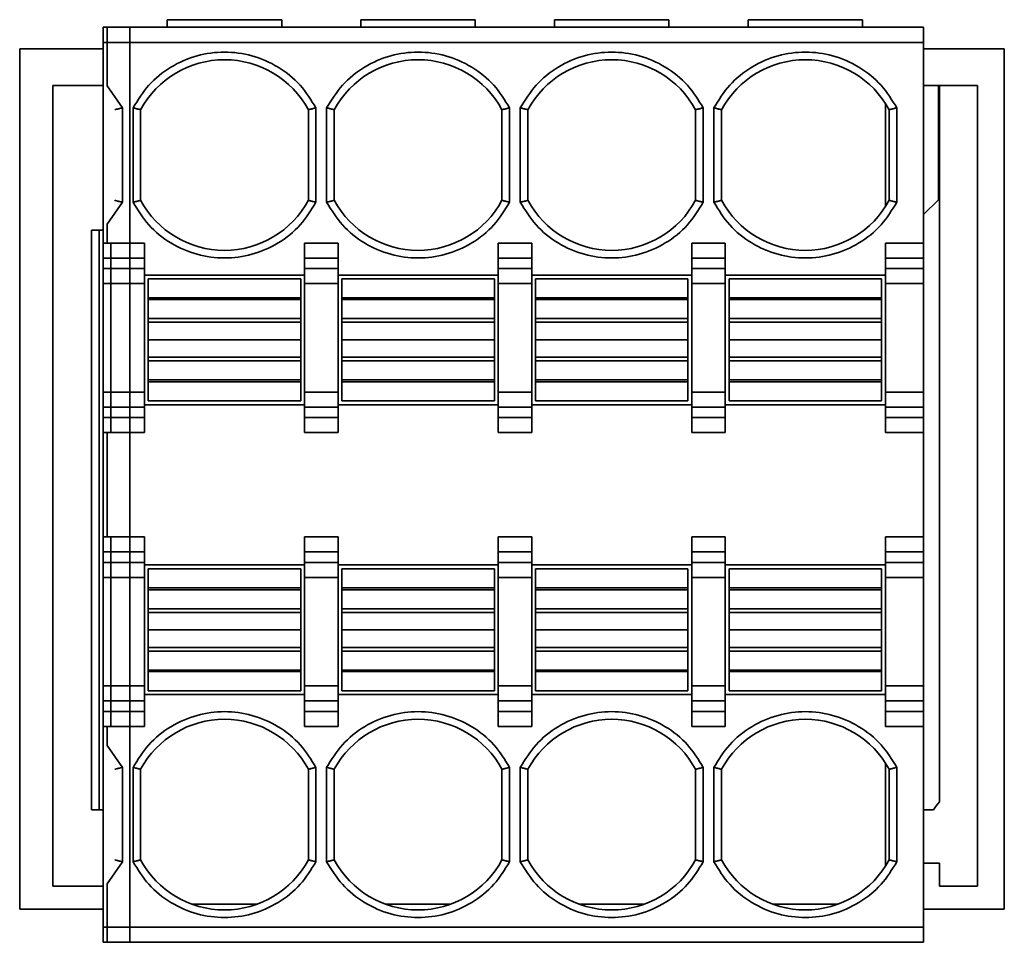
# Model space of a CAD drawing. Header units: millimetres. Extents: x 11 to 199, y 5 to 292.
# Tile 17 of 53: x 67 to 73, y 70 to 76. Entities that reach past the tile are written whole.
import ezdxf

# ---------------------------------------------------------------- set-up
doc = ezdxf.new("R2010")
doc.units = ezdxf.units.MM

msp = doc.modelspace()

# ---------------------------------------------------------------- linework, layer by layer
at = {"color": 7, "linetype": 'Continuous', "lineweight": 35}
for p, q in [((68.4634, 75.9982), (67.7134, 75.9982)), ((67.7134, 75.9482), (67.7134, 75.9982)), ((68.4634, 75.9482), (68.4634, 75.9982)), ((69.7334, 75.9982), (68.9834, 75.9982)), ((68.9834, 75.9482), (68.9834, 75.9982)), ((69.7334, 75.9482), (69.7334, 75.9982)), ((71.0034, 75.9982), (70.2534, 75.9982)), ((70.2534, 75.9482), (70.2534, 75.9982)), ((71.0034, 75.9482), (71.0034, 75.9982)), ((72.2734, 75.9982), (71.5234, 75.9982)), ((71.5234, 75.9482), (71.5234, 75.9982)), ((72.2734, 75.9482), (72.2734, 75.9982)), ((67.4684, 75.9482), (67.2934, 75.9482)), ((67.2934, 75.9482), (67.2934, 75.8482)), ((67.3184, 75.9482), (72.6734, 75.9482)), ((67.3184, 75.8482), (67.3184, 75.9482)), ((67.4684, 75.8482), (67.4684, 75.9482)), ((72.6734, 75.8482), (72.6734, 75.9482)), ((67.2934, 75.8482), (67.4684, 75.8482)), ((67.2934, 74.5321), (67.2934, 75.8482)), ((67.3184, 75.8482), (72.6734, 75.8482)), ((67.3184, 75.5641), (67.3184, 75.8482)), ((67.4684, 74.5321), (67.4684, 75.8482)), ((72.6734, 75.8482), (72.6734, 74.5321)), ((66.745, 70.1649), (66.7453, 75.807)), ((66.7453, 75.807), (67.2934, 75.807)), ((72.6734, 75.8068), (73.2034, 75.8068)), ((73.2034, 75.8068), (73.2031, 70.1646)), ((66.9634, 70.3171), (66.9634, 75.5671)), ((66.9634, 75.5671), (67.2934, 75.5671)), ((67.4184, 75.4199), (67.3184, 75.5641)), ((72.6734, 75.5671), (72.7709, 75.5671)), ((72.7709, 75.5671), (72.7784, 75.5671)), ((72.7709, 75.5671), (72.7709, 75.2071)), ((72.7784, 70.8684), (72.7784, 75.5671)), ((72.7784, 75.5671), (73.0284, 75.5671)), ((73.0284, 75.5671), (73.0284, 70.3171)), ((72.4234, 74.7716), (72.4234, 75.4498)), ((67.4184, 74.8014), (67.4184, 75.4199)), ((67.4884, 75.4199), (67.4884, 74.8014)), ((67.5384, 74.8138), (67.5384, 75.4075)), ((67.5384, 75.4075), (67.5384, 74.8138)), ((68.6384, 75.4075), (68.6384, 74.8138)), ((68.6384, 74.8138), (68.6384, 75.4075)), ((68.6884, 74.8014), (68.6884, 75.4199)), ((68.7584, 75.4199), (68.7584, 74.8014)), ((68.8084, 74.8138), (68.8084, 75.4075)), ((68.8084, 75.4075), (68.8084, 74.8138)), ((69.9084, 75.4075), (69.9084, 74.8138)), ((69.9084, 74.8138), (69.9084, 75.4075)), ((69.9584, 74.8014), (69.9584, 75.4199)), ((70.0284, 75.4199), (70.0284, 74.8014)), ((70.0784, 74.8138), (70.0784, 75.4075)), ((70.0784, 75.4075), (70.0784, 74.8138)), ((71.1784, 75.4075), (71.1784, 74.8138)), ((71.1784, 74.8138), (71.1784, 75.4075)), ((71.2284, 74.8014), (71.2284, 75.4199)), ((71.2984, 75.4199), (71.2984, 74.8014)), ((71.3484, 74.8138), (71.3484, 75.4075)), ((71.3484, 75.4075), (71.3484, 74.8138)), ((72.4484, 75.4075), (72.4484, 74.8138)), ((72.4984, 74.8014), (72.4984, 75.4199)), ((72.7709, 75.2071), (72.7784, 75.2071)), ((72.7709, 75.2071), (72.7709, 74.8171)), ((72.7709, 75.0196), (72.7784, 75.0271)), ((67.3184, 74.6572), (67.4184, 74.8014)), ((72.7709, 74.8171), (72.6734, 74.7197)), ((67.2159, 74.6171), (67.2934, 74.6171)), ((67.2159, 74.6171), (67.2159, 70.8171)), ((67.2659, 70.8171), (67.2659, 74.6171)), ((67.3184, 74.5321), (67.3184, 74.6572)), ((67.4684, 74.5321), (67.2934, 74.5321)), ((67.2934, 74.4336), (67.2934, 74.5321)), ((67.5634, 74.5321), (67.3434, 74.5321)), ((67.3434, 74.4336), (67.3434, 74.5321)), ((67.4684, 74.4336), (67.4684, 74.5321)), ((67.5634, 74.4336), (67.5634, 74.5321)), ((68.8334, 74.5321), (68.6134, 74.5321)), ((68.6134, 74.4336), (68.6134, 74.5321)), ((68.8334, 74.4336), (68.8334, 74.5321)), ((70.1034, 74.5321), (69.8834, 74.5321)), ((69.8834, 74.4336), (69.8834, 74.5321)), ((70.1034, 74.4336), (70.1034, 74.5321)), ((71.3734, 74.5321), (71.1534, 74.5321)), ((71.1534, 74.4336), (71.1534, 74.5321)), ((71.3734, 74.4336), (71.3734, 74.5321)), ((72.4234, 74.5321), (72.6734, 74.5321)), ((72.4234, 74.4336), (72.4234, 74.5321)), ((72.6734, 74.5321), (72.6734, 74.4336)), ((67.4684, 74.4336), (67.2934, 74.4336)), ((67.2934, 74.3658), (67.2934, 74.4336)), ((67.5634, 74.4336), (67.3434, 74.4336)), ((67.3434, 74.4336), (67.3434, 74.3658)), ((67.4684, 74.3658), (67.4684, 74.4336)), ((67.5634, 74.3658), (67.5634, 74.4336)), ((68.8334, 74.4336), (68.6134, 74.4336)), ((68.6134, 74.4336), (68.6134, 74.3658)), ((68.8334, 74.3658), (68.8334, 74.4336)), ((70.1034, 74.4336), (69.8834, 74.4336)), ((69.8834, 74.4336), (69.8834, 74.3658)), ((70.1034, 74.3658), (70.1034, 74.4336)), ((71.3734, 74.4336), (71.1534, 74.4336)), ((71.1534, 74.4336), (71.1534, 74.3658)), ((71.3734, 74.3658), (71.3734, 74.4336)), ((72.6734, 74.4336), (72.4234, 74.4336)), ((72.4234, 74.4336), (72.4234, 74.3658)), ((72.6734, 74.4336), (72.6734, 74.3658)), ((67.4684, 74.3658), (67.2934, 74.3658)), ((67.2934, 74.3658), (67.2934, 74.2673)), ((67.3434, 74.3658), (67.5634, 74.3658)), ((67.3434, 74.3658), (67.3434, 74.2673)), ((67.4684, 74.2673), (67.4684, 74.3658)), ((67.5634, 74.2673), (67.5634, 74.3658)), ((68.6134, 74.3658), (68.8334, 74.3658)), ((68.6134, 74.3658), (68.6134, 74.2673)), ((68.8334, 74.2673), (68.8334, 74.3658)), ((69.8834, 74.3658), (70.1034, 74.3658)), ((69.8834, 74.3658), (69.8834, 74.2673)), ((70.1034, 74.2673), (70.1034, 74.3658)), ((71.1534, 74.3658), (71.3734, 74.3658)), ((71.1534, 74.3658), (71.1534, 74.2673)), ((71.3734, 74.2673), (71.3734, 74.3658)), ((72.6734, 74.3658), (72.4234, 74.3658)), ((72.4234, 74.3658), (72.4234, 74.2673)), ((72.6734, 74.3658), (72.6734, 74.2673)), ((68.6134, 74.3232), (67.5634, 74.3232)), ((67.5884, 74.2982), (68.5884, 74.2982)), ((67.5884, 74.2982), (67.5884, 74.1732)), ((68.5884, 74.1732), (68.5884, 74.2982)), ((69.8834, 74.3232), (68.8334, 74.3232)), ((68.8584, 74.2982), (69.8584, 74.2982)), ((68.8584, 74.2982), (68.8584, 74.1732)), ((69.8584, 74.1732), (69.8584, 74.2982)), ((71.1534, 74.3232), (70.1034, 74.3232)), ((70.1284, 74.2982), (71.1284, 74.2982)), ((70.1284, 74.2982), (70.1284, 74.1732)), ((71.1284, 74.1732), (71.1284, 74.2982)), ((72.4234, 74.3232), (71.3734, 74.3232)), ((71.3984, 74.2982), (72.3984, 74.2982)), ((71.3984, 74.2982), (71.3984, 74.1732)), ((72.3984, 74.1732), (72.3984, 74.2982)), ((67.2934, 74.2673), (67.4684, 74.2673)), ((67.2934, 73.5551), (67.2934, 74.2673)), ((67.5634, 74.2673), (67.3434, 74.2673)), ((67.3434, 74.2673), (67.3434, 73.5551)), ((67.4684, 73.5551), (67.4684, 74.2673)), ((67.5634, 73.5551), (67.5634, 74.2673)), ((68.8334, 74.2673), (68.6134, 74.2673)), ((68.6134, 74.2673), (68.6134, 73.5551)), ((68.8334, 73.5551), (68.8334, 74.2673)), ((70.1034, 74.2673), (69.8834, 74.2673)), ((69.8834, 74.2673), (69.8834, 73.5551)), ((70.1034, 73.5551), (70.1034, 74.2673)), ((71.3734, 74.2673), (71.1534, 74.2673)), ((71.1534, 74.2673), (71.1534, 73.5551)), ((71.3734, 73.5551), (71.3734, 74.2673)), ((72.6734, 74.2673), (72.4234, 74.2673)), ((72.4234, 74.2673), (72.4234, 73.5551)), ((72.6734, 74.2673), (72.6734, 73.5551)), ((67.5884, 74.1732), (68.5884, 74.1732)), ((67.5884, 74.1627), (67.5884, 74.1732)), ((67.5884, 74.1627), (68.5884, 74.1625)), ((67.5884, 74.1627), (67.5884, 74.0382)), ((68.5884, 74.1625), (68.5884, 74.1732)), ((68.5884, 74.0382), (68.5884, 74.1625)), ((68.8584, 74.1732), (69.8584, 74.1732)), ((68.8584, 74.1627), (68.8584, 74.1732)), ((68.8584, 74.1627), (69.8584, 74.1625)), ((68.8584, 74.1627), (68.8584, 74.0382)), ((69.8584, 74.1625), (69.8584, 74.1732)), ((69.8584, 74.0382), (69.8584, 74.1625)), ((70.1284, 74.1732), (71.1284, 74.1732)), ((70.1284, 74.1627), (70.1284, 74.1732)), ((70.1284, 74.1627), (71.1284, 74.1625)), ((70.1284, 74.1627), (70.1284, 74.0382)), ((71.1284, 74.1625), (71.1284, 74.1732)), ((71.1284, 74.0382), (71.1284, 74.1625)), ((71.3984, 74.1732), (72.3984, 74.1732)), ((71.3984, 74.1627), (71.3984, 74.1732)), ((71.3984, 74.1627), (72.3984, 74.1625)), ((71.3984, 74.1627), (71.3984, 74.0382)), ((72.3984, 74.1625), (72.3984, 74.1732)), ((72.3984, 74.0382), (72.3984, 74.1625)), ((67.5884, 74.0382), (68.5884, 74.0382)), ((67.5884, 74.0382), (67.5884, 74.0144)), ((67.5884, 74.0144), (68.5884, 74.0144)), ((67.5884, 73.8994), (67.5884, 74.0144)), ((68.5884, 74.0144), (68.5884, 74.0382)), ((68.5884, 74.0144), (68.5884, 73.8994)), ((68.8584, 74.0382), (69.8584, 74.0382)), ((68.8584, 74.0382), (68.8584, 74.0144)), ((68.8584, 74.0144), (69.8584, 74.0144)), ((68.8584, 73.8994), (68.8584, 74.0144)), ((69.8584, 74.0144), (69.8584, 74.0382)), ((69.8584, 74.0144), (69.8584, 73.8994)), ((70.1284, 74.0382), (71.1284, 74.0382)), ((70.1284, 74.0382), (70.1284, 74.0144)), ((70.1284, 74.0144), (71.1284, 74.0144)), ((70.1284, 73.8994), (70.1284, 74.0144)), ((71.1284, 74.0144), (71.1284, 74.0382)), ((71.1284, 74.0144), (71.1284, 73.8994)), ((71.3984, 74.0382), (72.3984, 74.0382)), ((71.3984, 74.0382), (71.3984, 74.0144)), ((71.3984, 74.0144), (72.3984, 74.0144)), ((71.3984, 73.8994), (71.3984, 74.0144)), ((72.3984, 74.0144), (72.3984, 74.0382)), ((72.3984, 74.0144), (72.3984, 73.8994)), ((68.5884, 73.8994), (67.5884, 73.8994)), ((67.5884, 73.7844), (67.5884, 73.8994)), ((68.5884, 73.8994), (68.5884, 73.7844)), ((69.8584, 73.8994), (68.8584, 73.8994)), ((68.8584, 73.7844), (68.8584, 73.8994)), ((69.8584, 73.8994), (69.8584, 73.7844)), ((71.1284, 73.8994), (70.1284, 73.8994)), ((70.1284, 73.7844), (70.1284, 73.8994)), ((71.1284, 73.8994), (71.1284, 73.7844)), ((72.3984, 73.8994), (71.3984, 73.8994)), ((71.3984, 73.7844), (71.3984, 73.8994)), ((72.3984, 73.8994), (72.3984, 73.7844)), ((68.5884, 73.7844), (67.5884, 73.7844)), ((67.5884, 73.7844), (67.5884, 73.7607)), ((68.5884, 73.7606), (67.5884, 73.7607)), ((67.5884, 73.7607), (67.5884, 73.6364)), ((68.5884, 73.7606), (68.5884, 73.7844)), ((68.5884, 73.6361), (68.5884, 73.7606)), ((69.8584, 73.7844), (68.8584, 73.7844)), ((68.8584, 73.7844), (68.8584, 73.7607)), ((69.8584, 73.7606), (68.8584, 73.7607)), ((68.8584, 73.7607), (68.8584, 73.6364)), ((69.8584, 73.7606), (69.8584, 73.7844)), ((69.8584, 73.6361), (69.8584, 73.7606)), ((71.1284, 73.7844), (70.1284, 73.7844)), ((70.1284, 73.7844), (70.1284, 73.7607)), ((71.1284, 73.7606), (70.1284, 73.7607)), ((70.1284, 73.7607), (70.1284, 73.6364)), ((71.1284, 73.7606), (71.1284, 73.7844)), ((71.1284, 73.6361), (71.1284, 73.7606)), ((72.3984, 73.7844), (71.3984, 73.7844)), ((71.3984, 73.7844), (71.3984, 73.7607)), ((72.3984, 73.7606), (71.3984, 73.7607)), ((71.3984, 73.7607), (71.3984, 73.6364)), ((72.3984, 73.7606), (72.3984, 73.7844)), ((72.3984, 73.6361), (72.3984, 73.7606)), ((68.5884, 73.6361), (67.5884, 73.6364)), ((67.5884, 73.6364), (67.5884, 73.6232)), ((68.5884, 73.6232), (68.5884, 73.6361)), ((69.8584, 73.6361), (68.8584, 73.6364)), ((68.8584, 73.6364), (68.8584, 73.6232)), ((69.8584, 73.6232), (69.8584, 73.6361)), ((71.1284, 73.6361), (70.1284, 73.6364)), ((70.1284, 73.6364), (70.1284, 73.6232)), ((71.1284, 73.6232), (71.1284, 73.6361)), ((72.3984, 73.6361), (71.3984, 73.6364)), ((71.3984, 73.6364), (71.3984, 73.6232)), ((72.3984, 73.6232), (72.3984, 73.6361)), ((67.5884, 73.4982), (67.5884, 73.6232)), ((68.5884, 73.6232), (67.5884, 73.6232)), ((68.5884, 73.4982), (68.5884, 73.6232)), ((68.8584, 73.4982), (68.8584, 73.6232)), ((69.8584, 73.6232), (68.8584, 73.6232)), ((69.8584, 73.4982), (69.8584, 73.6232)), ((70.1284, 73.4982), (70.1284, 73.6232)), ((71.1284, 73.6232), (70.1284, 73.6232)), ((71.1284, 73.4982), (71.1284, 73.6232)), ((71.3984, 73.4982), (71.3984, 73.6232)), ((72.3984, 73.6232), (71.3984, 73.6232)), ((72.3984, 73.4982), (72.3984, 73.6232)), ((67.4684, 73.5551), (67.2934, 73.5551)), ((67.2934, 73.5551), (67.2934, 73.4566)), ((67.5634, 73.5551), (67.3434, 73.5551)), ((67.3434, 73.5551), (67.3434, 73.4566)), ((67.4684, 73.4566), (67.4684, 73.5551)), ((67.5634, 73.4566), (67.5634, 73.5551)), ((68.5884, 73.4982), (67.5884, 73.4982)), ((68.8334, 73.5551), (68.6134, 73.5551)), ((68.6134, 73.5551), (68.6134, 73.4566)), ((68.8334, 73.4566), (68.8334, 73.5551)), ((69.8584, 73.4982), (68.8584, 73.4982)), ((70.1034, 73.5551), (69.8834, 73.5551)), ((69.8834, 73.5551), (69.8834, 73.4566)), ((70.1034, 73.4566), (70.1034, 73.5551)), ((71.1284, 73.4982), (70.1284, 73.4982)), ((71.3734, 73.5551), (71.1534, 73.5551)), ((71.1534, 73.5551), (71.1534, 73.4566)), ((71.3734, 73.4566), (71.3734, 73.5551)), ((72.3984, 73.4982), (71.3984, 73.4982)), ((72.6734, 73.5551), (72.4234, 73.5551)), ((72.4234, 73.5551), (72.4234, 73.4566)), ((72.6734, 73.5551), (72.6734, 73.4566)), ((67.2934, 73.4566), (67.4684, 73.4566)), ((67.2934, 73.3888), (67.2934, 73.4566)), ((67.5634, 73.4566), (67.3434, 73.4566)), ((67.3434, 73.4566), (67.3434, 73.3888)), ((67.4684, 73.3888), (67.4684, 73.4566)), ((67.5634, 73.4732), (68.6134, 73.4732)), ((67.5634, 73.3888), (67.5634, 73.4566)), ((68.8334, 73.4566), (68.6134, 73.4566)), ((68.6134, 73.4566), (68.6134, 73.3888)), ((68.8334, 73.4732), (69.8834, 73.4732)), ((68.8334, 73.3888), (68.8334, 73.4566)), ((70.1034, 73.4566), (69.8834, 73.4566)), ((69.8834, 73.4566), (69.8834, 73.3888)), ((70.1034, 73.4732), (71.1534, 73.4732)), ((70.1034, 73.3888), (70.1034, 73.4566)), ((71.3734, 73.4566), (71.1534, 73.4566)), ((71.1534, 73.4566), (71.1534, 73.3888)), ((71.3734, 73.4732), (72.4234, 73.4732)), ((71.3734, 73.3888), (71.3734, 73.4566)), ((72.6734, 73.4566), (72.4234, 73.4566)), ((72.4234, 73.4566), (72.4234, 73.3888)), ((72.6734, 73.4566), (72.6734, 73.3888)), ((67.4684, 73.3888), (67.2934, 73.3888)), ((67.2934, 73.2903), (67.2934, 73.3888)), ((67.3434, 73.3888), (67.5634, 73.3888)), ((67.3434, 73.3888), (67.3434, 73.2903)), ((67.4684, 73.2903), (67.4684, 73.3888)), ((67.5634, 73.2903), (67.5634, 73.3888)), ((68.6134, 73.3888), (68.8334, 73.3888)), ((68.6134, 73.3888), (68.6134, 73.2903)), ((68.8334, 73.2903), (68.8334, 73.3888)), ((69.8834, 73.3888), (70.1034, 73.3888)), ((69.8834, 73.3888), (69.8834, 73.2903)), ((70.1034, 73.2903), (70.1034, 73.3888)), ((71.1534, 73.3888), (71.3734, 73.3888)), ((71.1534, 73.3888), (71.1534, 73.2903)), ((71.3734, 73.2903), (71.3734, 73.3888)), ((72.4234, 73.3888), (72.6734, 73.3888)), ((72.4234, 73.3888), (72.4234, 73.2903)), ((72.6734, 73.3888), (72.6734, 73.2903)), ((67.4684, 73.2903), (67.2934, 73.2903)), ((67.2934, 72.606), (67.2934, 73.2903)), ((67.3184, 72.606), (67.3184, 73.2903)), ((67.3434, 73.2903), (67.5634, 73.2903)), ((67.4684, 72.606), (67.4684, 73.2903)), ((68.6134, 73.2903), (68.8334, 73.2903)), ((69.8834, 73.2903), (70.1034, 73.2903)), ((71.1534, 73.2903), (71.3734, 73.2903)), ((72.4234, 73.2903), (72.6734, 73.2903)), ((72.6734, 73.2903), (72.6734, 72.606)), ((67.4684, 72.606), (67.2934, 72.606)), ((67.2934, 72.5076), (67.2934, 72.606)), ((67.5634, 72.606), (67.3434, 72.606)), ((67.3434, 72.606), (67.3434, 72.5076)), ((67.4684, 72.5076), (67.4684, 72.606)), ((67.5634, 72.5076), (67.5634, 72.606)), ((68.8334, 72.606), (68.6134, 72.606)), ((68.6134, 72.606), (68.6134, 72.5076)), ((68.8334, 72.5076), (68.8334, 72.606)), ((70.1034, 72.606), (69.8834, 72.606)), ((69.8834, 72.606), (69.8834, 72.5076)), ((70.1034, 72.5076), (70.1034, 72.606)), ((71.3734, 72.606), (71.1534, 72.606)), ((71.1534, 72.606), (71.1534, 72.5076)), ((71.3734, 72.5076), (71.3734, 72.606)), ((72.6734, 72.606), (72.4234, 72.606)), ((72.4234, 72.5076), (72.4234, 72.606)), ((72.6734, 72.606), (72.6734, 72.5076)), ((67.4684, 72.5076), (67.2934, 72.5076)), ((67.2934, 72.4397), (67.2934, 72.5076)), ((67.5634, 72.5076), (67.3434, 72.5076)), ((67.3434, 72.5076), (67.3434, 72.4397)), ((67.4684, 72.4397), (67.4684, 72.5076)), ((67.5634, 72.4397), (67.5634, 72.5076)), ((68.8334, 72.5076), (68.6134, 72.5076)), ((68.6134, 72.5076), (68.6134, 72.4397)), ((68.8334, 72.4397), (68.8334, 72.5076)), ((70.1034, 72.5076), (69.8834, 72.5076)), ((69.8834, 72.5076), (69.8834, 72.4397)), ((70.1034, 72.4397), (70.1034, 72.5076)), ((71.3734, 72.5076), (71.1534, 72.5076)), ((71.1534, 72.5076), (71.1534, 72.4397)), ((71.3734, 72.4397), (71.3734, 72.5076)), ((72.6734, 72.5076), (72.4234, 72.5076)), ((72.4234, 72.5076), (72.4234, 72.4397)), ((72.6734, 72.5076), (72.6734, 72.4397)), ((67.4684, 72.4397), (67.2934, 72.4397)), ((67.2934, 72.4397), (67.2934, 72.3412)), ((67.3434, 72.4397), (67.5634, 72.4397)), ((67.3434, 72.4397), (67.3434, 72.3412)), ((67.4684, 72.3412), (67.4684, 72.4397)), ((67.5634, 72.3412), (67.5634, 72.4397)), ((68.6134, 72.4232), (67.5634, 72.4232)), ((67.5884, 72.3982), (68.5884, 72.3982)), ((67.5884, 72.3982), (67.5884, 72.2732)), ((68.5884, 72.3982), (68.5884, 72.2732)), ((68.6134, 72.4397), (68.8334, 72.4397)), ((68.6134, 72.4397), (68.6134, 72.3412)), ((68.8334, 72.3412), (68.8334, 72.4397)), ((69.8834, 72.4232), (68.8334, 72.4232)), ((68.8584, 72.3982), (69.8584, 72.3982)), ((68.8584, 72.3982), (68.8584, 72.2732)), ((69.8584, 72.3982), (69.8584, 72.2732)), ((69.8834, 72.4397), (70.1034, 72.4397)), ((69.8834, 72.4397), (69.8834, 72.3412)), ((70.1034, 72.3412), (70.1034, 72.4397)), ((71.1534, 72.4232), (70.1034, 72.4232)), ((70.1284, 72.3982), (71.1284, 72.3982)), ((70.1284, 72.3982), (70.1284, 72.2732)), ((71.1284, 72.3982), (71.1284, 72.2732)), ((71.1534, 72.4397), (71.3734, 72.4397)), ((71.1534, 72.4397), (71.1534, 72.3412)), ((71.3734, 72.3412), (71.3734, 72.4397)), ((72.4234, 72.4232), (71.3734, 72.4232)), ((71.3984, 72.3982), (72.3984, 72.3982)), ((71.3984, 72.3982), (71.3984, 72.2732)), ((72.3984, 72.3982), (72.3984, 72.2732)), ((72.6734, 72.4397), (72.4234, 72.4397)), ((72.4234, 72.4397), (72.4234, 72.3412)), ((72.6734, 72.4397), (72.6734, 72.3412)), ((67.2934, 72.3412), (67.4684, 72.3412)), ((67.2934, 71.6291), (67.2934, 72.3412)), ((67.3434, 72.3412), (67.5634, 72.3412)), ((67.3434, 72.3412), (67.3434, 71.6291)), ((67.4684, 71.6291), (67.4684, 72.3412)), ((67.5634, 71.6291), (67.5634, 72.3412)), ((68.6134, 72.3412), (68.8334, 72.3412)), ((68.6134, 72.3412), (68.6134, 71.6291)), ((68.8334, 71.6291), (68.8334, 72.3412)), ((69.8834, 72.3412), (70.1034, 72.3412)), ((69.8834, 72.3412), (69.8834, 71.6291)), ((70.1034, 71.6291), (70.1034, 72.3412)), ((71.1534, 72.3412), (71.3734, 72.3412)), ((71.1534, 72.3412), (71.1534, 71.6291)), ((71.3734, 71.6291), (71.3734, 72.3412)), ((72.6734, 72.3412), (72.4234, 72.3412)), ((72.4234, 72.3412), (72.4234, 71.6291)), ((72.6734, 72.3412), (72.6734, 71.6291)), ((67.5884, 72.2732), (68.5884, 72.2732)), ((67.5884, 72.2732), (67.5884, 72.2602)), ((68.5884, 72.26), (68.5884, 72.2732)), ((68.8584, 72.2732), (69.8584, 72.2732)), ((68.8584, 72.2732), (68.8584, 72.2602)), ((69.8584, 72.26), (69.8584, 72.2732)), ((70.1284, 72.2732), (71.1284, 72.2732)), ((70.1284, 72.2732), (70.1284, 72.2602)), ((71.1284, 72.26), (71.1284, 72.2732)), ((71.3984, 72.2732), (72.3984, 72.2732)), ((71.3984, 72.2732), (71.3984, 72.2602)), ((72.3984, 72.26), (72.3984, 72.2732)), ((67.5884, 72.2602), (68.5884, 72.26)), ((67.5884, 72.2602), (67.5884, 72.1357)), ((68.5884, 72.1357), (68.5884, 72.26)), ((68.8584, 72.2602), (69.8584, 72.26)), ((68.8584, 72.2602), (68.8584, 72.1357)), ((69.8584, 72.1357), (69.8584, 72.26)), ((70.1284, 72.2602), (71.1284, 72.26)), ((70.1284, 72.2602), (70.1284, 72.1357)), ((71.1284, 72.1357), (71.1284, 72.26)), ((71.3984, 72.2602), (72.3984, 72.26)), ((71.3984, 72.2602), (71.3984, 72.1357)), ((72.3984, 72.1357), (72.3984, 72.26)), ((67.5884, 72.1357), (68.5884, 72.1357)), ((67.5884, 72.1357), (67.5884, 72.1119)), ((67.5884, 72.1119), (68.5884, 72.1119)), ((67.5884, 71.9969), (67.5884, 72.1119)), ((68.5884, 72.1119), (68.5884, 72.1357)), ((68.5884, 72.1119), (68.5884, 71.9969)), ((68.8584, 72.1357), (69.8584, 72.1357)), ((68.8584, 72.1357), (68.8584, 72.1119)), ((68.8584, 72.1119), (69.8584, 72.1119)), ((68.8584, 71.9969), (68.8584, 72.1119)), ((69.8584, 72.1119), (69.8584, 72.1357)), ((69.8584, 72.1119), (69.8584, 71.9969)), ((70.1284, 72.1357), (71.1284, 72.1357)), ((70.1284, 72.1357), (70.1284, 72.1119)), ((70.1284, 72.1119), (71.1284, 72.1119)), ((70.1284, 71.9969), (70.1284, 72.1119)), ((71.1284, 72.1119), (71.1284, 72.1357)), ((71.1284, 72.1119), (71.1284, 71.9969)), ((71.3984, 72.1357), (72.3984, 72.1357)), ((71.3984, 72.1357), (71.3984, 72.1119)), ((71.3984, 72.1119), (72.3984, 72.1119)), ((71.3984, 71.9969), (71.3984, 72.1119)), ((72.3984, 72.1119), (72.3984, 72.1357)), ((72.3984, 72.1119), (72.3984, 71.9969)), ((67.5884, 71.9969), (68.5884, 71.9969)), ((67.5884, 71.8819), (67.5884, 71.9969)), ((68.5884, 71.9969), (68.5884, 71.8819)), ((68.8584, 71.9969), (69.8584, 71.9969)), ((68.8584, 71.8819), (68.8584, 71.9969)), ((69.8584, 71.9969), (69.8584, 71.8819)), ((70.1284, 71.9969), (71.1284, 71.9969)), ((70.1284, 71.8819), (70.1284, 71.9969)), ((71.1284, 71.9969), (71.1284, 71.8819)), ((71.3984, 71.9969), (72.3984, 71.9969)), ((71.3984, 71.8819), (71.3984, 71.9969)), ((72.3984, 71.9969), (72.3984, 71.8819)), ((68.5884, 71.8819), (67.5884, 71.8819)), ((67.5884, 71.8819), (67.5884, 71.8582)), ((68.5884, 71.8581), (68.5884, 71.8819)), ((69.8584, 71.8819), (68.8584, 71.8819)), ((68.8584, 71.8819), (68.8584, 71.8582)), ((69.8584, 71.8581), (69.8584, 71.8819)), ((71.1284, 71.8819), (70.1284, 71.8819)), ((70.1284, 71.8819), (70.1284, 71.8582)), ((71.1284, 71.8581), (71.1284, 71.8819)), ((72.3984, 71.8819), (71.3984, 71.8819)), ((71.3984, 71.8819), (71.3984, 71.8582)), ((72.3984, 71.8581), (72.3984, 71.8819)), ((68.5884, 71.8581), (67.5884, 71.8582)), ((67.5884, 71.8582), (67.5884, 71.7338)), ((68.5884, 71.7336), (68.5884, 71.8581)), ((69.8584, 71.8581), (68.8584, 71.8582)), ((68.8584, 71.8582), (68.8584, 71.7338)), ((69.8584, 71.7336), (69.8584, 71.8581)), ((71.1284, 71.8581), (70.1284, 71.8582)), ((70.1284, 71.8582), (70.1284, 71.7338)), ((71.1284, 71.7336), (71.1284, 71.8581)), ((72.3984, 71.8581), (71.3984, 71.8582)), ((71.3984, 71.8582), (71.3984, 71.7338)), ((72.3984, 71.7336), (72.3984, 71.8581)), ((68.5884, 71.7336), (67.5884, 71.7338)), ((67.5884, 71.7338), (67.5884, 71.7232)), ((67.5884, 71.7232), (67.5884, 71.5982)), ((68.5884, 71.7232), (67.5884, 71.7232)), ((68.5884, 71.7336), (68.5884, 71.7232)), ((68.5884, 71.5982), (68.5884, 71.7232)), ((69.8584, 71.7336), (68.8584, 71.7338)), ((68.8584, 71.7338), (68.8584, 71.7232)), ((68.8584, 71.7232), (68.8584, 71.5982)), ((69.8584, 71.7232), (68.8584, 71.7232)), ((69.8584, 71.7336), (69.8584, 71.7232)), ((69.8584, 71.5982), (69.8584, 71.7232)), ((71.1284, 71.7336), (70.1284, 71.7338)), ((70.1284, 71.7338), (70.1284, 71.7232)), ((70.1284, 71.7232), (70.1284, 71.5982)), ((71.1284, 71.7232), (70.1284, 71.7232)), ((71.1284, 71.7336), (71.1284, 71.7232)), ((71.1284, 71.5982), (71.1284, 71.7232)), ((72.3984, 71.7336), (71.3984, 71.7338)), ((71.3984, 71.7338), (71.3984, 71.7232)), ((71.3984, 71.7232), (71.3984, 71.5982)), ((72.3984, 71.7232), (71.3984, 71.7232)), ((72.3984, 71.7336), (72.3984, 71.7232)), ((72.3984, 71.5982), (72.3984, 71.7232)), ((67.4684, 71.6291), (67.2934, 71.6291)), ((67.2934, 71.6291), (67.2934, 71.5306)), ((67.3434, 71.6291), (67.5634, 71.6291)), ((67.3434, 71.6291), (67.3434, 71.5306)), ((67.4684, 71.5306), (67.4684, 71.6291)), ((67.5634, 71.5306), (67.5634, 71.6291)), ((68.6134, 71.6291), (68.8334, 71.6291)), ((68.6134, 71.6291), (68.6134, 71.5306)), ((68.8334, 71.5306), (68.8334, 71.6291)), ((69.8834, 71.6291), (70.1034, 71.6291)), ((69.8834, 71.6291), (69.8834, 71.5306)), ((70.1034, 71.5306), (70.1034, 71.6291)), ((71.1534, 71.6291), (71.3734, 71.6291)), ((71.1534, 71.6291), (71.1534, 71.5306)), ((71.3734, 71.5306), (71.3734, 71.6291)), ((72.6734, 71.6291), (72.4234, 71.6291)), ((72.4234, 71.6291), (72.4234, 71.5306)), ((72.6734, 71.6291), (72.6734, 71.5306)), ((67.5634, 71.5732), (68.6134, 71.5732)), ((68.5884, 71.5982), (67.5884, 71.5982)), ((68.8334, 71.5732), (69.8834, 71.5732)), ((69.8584, 71.5982), (68.8584, 71.5982)), ((70.1034, 71.5732), (71.1534, 71.5732)), ((71.1284, 71.5982), (70.1284, 71.5982)), ((71.3734, 71.5732), (72.4234, 71.5732)), ((72.3984, 71.5982), (71.3984, 71.5982)), ((67.2934, 71.5306), (67.4684, 71.5306)), ((67.2934, 71.4627), (67.2934, 71.5306)), ((67.5634, 71.5306), (67.3434, 71.5306)), ((67.3434, 71.5306), (67.3434, 71.4627)), ((67.4684, 71.4627), (67.4684, 71.5306)), ((67.5634, 71.4627), (67.5634, 71.5306)), ((68.8334, 71.5306), (68.6134, 71.5306)), ((68.6134, 71.5306), (68.6134, 71.4627)), ((68.8334, 71.4627), (68.8334, 71.5306)), ((70.1034, 71.5306), (69.8834, 71.5306)), ((69.8834, 71.5306), (69.8834, 71.4627)), ((70.1034, 71.4627), (70.1034, 71.5306)), ((71.3734, 71.5306), (71.1534, 71.5306)), ((71.1534, 71.5306), (71.1534, 71.4627)), ((71.3734, 71.4627), (71.3734, 71.5306)), ((72.6734, 71.5306), (72.4234, 71.5306)), ((72.4234, 71.5306), (72.4234, 71.4627)), ((72.6734, 71.5306), (72.6734, 71.4627)), ((67.4684, 71.4627), (67.2934, 71.4627)), ((67.2934, 71.3643), (67.2934, 71.4627)), ((67.3434, 71.4627), (67.5634, 71.4627)), ((67.3434, 71.4627), (67.3434, 71.3643)), ((67.4684, 71.3643), (67.4684, 71.4627)), ((67.5634, 71.4627), (67.5634, 71.3643)), ((68.6134, 71.4627), (68.8334, 71.4627)), ((68.6134, 71.4627), (68.6134, 71.3643)), ((68.8334, 71.4627), (68.8334, 71.3643)), ((69.8834, 71.4627), (70.1034, 71.4627)), ((69.8834, 71.4627), (69.8834, 71.3643)), ((70.1034, 71.4627), (70.1034, 71.3643)), ((71.1534, 71.4627), (71.3734, 71.4627)), ((71.1534, 71.4627), (71.1534, 71.3643)), ((71.3734, 71.4627), (71.3734, 71.3643)), ((72.4234, 71.4627), (72.6734, 71.4627)), ((72.4234, 71.4627), (72.4234, 71.3643)), ((72.6734, 71.4627), (72.6734, 71.3643)), ((67.4684, 71.3643), (67.2934, 71.3643)), ((67.2934, 70.0482), (67.2934, 71.3643)), ((67.3184, 71.2391), (67.3184, 71.3643)), ((67.3434, 71.3643), (67.5634, 71.3643)), ((67.4684, 70.0482), (67.4684, 71.3643)), ((68.6134, 71.3643), (68.8334, 71.3643)), ((69.8834, 71.3643), (70.1034, 71.3643)), ((71.1534, 71.3643), (71.3734, 71.3643)), ((72.4234, 71.3643), (72.6734, 71.3643)), ((72.6734, 71.3643), (72.6734, 70.0482)), ((67.4184, 71.0949), (67.3184, 71.2391)), ((72.4234, 70.4466), (72.4234, 71.1248)), ((67.4184, 70.4764), (67.4184, 71.0949)), ((67.4884, 71.0949), (67.4884, 70.4764)), ((67.5384, 70.4888), (67.5384, 71.0825)), ((67.5384, 71.0825), (67.5384, 70.4888)), ((68.6384, 71.0825), (68.6384, 70.4888)), ((68.6884, 70.4764), (68.6884, 71.0949)), ((68.7584, 71.0949), (68.7584, 70.4764)), ((68.8084, 70.4888), (68.8084, 71.0825)), ((68.8084, 71.0825), (68.8084, 70.4888)), ((69.9084, 71.0825), (69.9084, 70.4888)), ((69.9584, 70.4764), (69.9584, 71.0949)), ((70.0284, 71.0949), (70.0284, 70.4764)), ((70.0784, 70.4888), (70.0784, 71.0825)), ((70.0784, 71.0825), (70.0784, 70.4888)), ((71.1784, 71.0825), (71.1784, 70.4888)), ((71.2284, 70.4764), (71.2284, 71.0949)), ((71.2984, 71.0949), (71.2984, 70.4764)), ((71.3484, 70.4888), (71.3484, 71.0825)), ((71.3484, 71.0825), (71.3484, 70.4888)), ((72.4484, 71.0825), (72.4484, 70.4888)), ((72.4984, 70.4764), (72.4984, 71.0949)), ((67.2934, 70.8171), (67.2159, 70.8171)), ((72.7381, 70.8171), (72.6734, 70.8171)), ((67.3184, 70.3322), (67.4184, 70.4764)), ((72.6734, 70.4671), (72.7784, 70.4671)), ((72.7784, 70.3171), (72.7784, 70.4671)), ((67.3184, 70.0482), (67.3184, 70.3322)), ((67.2934, 70.3171), (66.9634, 70.3171)), ((73.0284, 70.3171), (72.7784, 70.3171)), ((67.2934, 70.1649), (66.745, 70.1649)), ((67.8752, 70.1982), (68.3017, 70.1982)), ((69.1452, 70.1982), (69.5717, 70.1982)), ((70.4152, 70.1982), (70.8417, 70.1982)), ((71.6852, 70.1982), (72.1117, 70.1982)), ((73.2031, 70.1646), (72.6734, 70.1647)), ((67.4684, 70.0482), (67.2934, 70.0482)), ((67.2934, 70.0482), (67.2934, 69.9482)), ((72.6734, 70.0482), (67.3184, 70.0482)), ((67.3184, 69.9482), (67.3184, 70.0482)), ((67.4684, 69.9482), (67.4684, 70.0482)), ((72.6734, 69.9482), (72.6734, 70.0482)), ((67.2934, 69.9482), (67.4684, 69.9482)), ((72.6734, 69.9482), (67.3184, 69.9482))]:
    msp.add_line(p, q, dxfattribs=at)
for centre, radius, start, end in [((68.0884, 75.1107), 0.625, 28.35762, 151.64236), ((69.3584, 75.1107), 0.625, 28.35762, 151.64236), ((70.6284, 75.1107), 0.625, 28.35762, 151.64236), ((71.8984, 75.1107), 0.625, 28.35761, 151.64236), ((68.0884, 75.1107), 0.625, 208.35762, 331.64236), ((69.3584, 75.1107), 0.625, 208.35762, 331.64236), ((70.6284, 75.1107), 0.625, 208.35762, 331.64236), ((71.8984, 75.1107), 0.625, 208.35762, 331.64236), ((68.0884, 70.7857), 0.625, 28.35762, 151.64236), ((69.3584, 70.7857), 0.625, 28.35762, 151.64236), ((70.6284, 70.7857), 0.625, 28.35762, 151.64236), ((71.8984, 70.7857), 0.625, 28.35761, 151.64236), ((73.1709, 70.5186), 0.5258, 138.29137, 145.40298), ((68.0884, 70.7857), 0.625, 208.35762, 331.64236), ((69.3584, 70.7857), 0.625, 208.35762, 331.64236), ((70.6284, 70.7857), 0.625, 208.35762, 331.64236), ((71.8984, 70.7857), 0.625, 208.35762, 331.64236)]:
    msp.add_arc(centre, radius, start, end, dxfattribs=at)
for points, knots in [([(68.6884, 75.4199), (68.6566, 75.4714), (68.5916, 75.5765), (68.4438, 75.6943), (68.2721, 75.7691), (68.0884, 75.7938), (67.9047, 75.7691), (67.733, 75.6943), (67.5853, 75.5765), (67.5203, 75.4714), (67.4884, 75.4199)], [0, 0, 0, 0, 0.122629, 0.25, 0.377371, 0.5, 0.622629, 0.75, 0.877371, 1, 1, 1, 1]), ([(69.9584, 75.4199), (69.9266, 75.4714), (69.8616, 75.5765), (69.7138, 75.6943), (69.5421, 75.7691), (69.3584, 75.7938), (69.1747, 75.7691), (69.003, 75.6943), (68.8553, 75.5765), (68.7903, 75.4714), (68.7584, 75.4199)], [0, 0, 0, 0, 0.122629, 0.25, 0.377371, 0.5, 0.622629, 0.75, 0.877371, 1, 1, 1, 1]), ([(71.2284, 75.4199), (71.1966, 75.4714), (71.1316, 75.5765), (70.9838, 75.6943), (70.8121, 75.7691), (70.6284, 75.7938), (70.4447, 75.7691), (70.273, 75.6943), (70.1253, 75.5765), (70.0603, 75.4714), (70.0284, 75.4199)], [0, 0, 0, 0, 0.122629, 0.25, 0.377371, 0.5, 0.622629, 0.75, 0.877371, 1, 1, 1, 1]), ([(72.4984, 75.4199), (72.4666, 75.4714), (72.4016, 75.5765), (72.2538, 75.6943), (72.0821, 75.7691), (71.8984, 75.7938), (71.7147, 75.7691), (71.543, 75.6943), (71.3953, 75.5765), (71.3303, 75.4714), (71.2984, 75.4199)], [0, 0, 0, 0, 0.122629, 0.25, 0.377371, 0.5, 0.622629, 0.75, 0.877371, 1, 1, 1, 1]), ([(67.3684, 75.4075), (67.3689, 75.4077), (67.3699, 75.4081), (67.3771, 75.4101), (67.3862, 75.4124), (67.3953, 75.4145), (67.4063, 75.417), (67.4143, 75.4189), (67.4184, 75.4199)], [0, 0, 0, 0, 0.191274, 0.420649, 0.550544, 0.690364, 0.840168, 1, 1, 1, 1]), ([(67.4884, 75.4199), (67.4926, 75.4189), (67.5006, 75.417), (67.5115, 75.4145), (67.5207, 75.4124), (67.5297, 75.4101), (67.537, 75.4081), (67.538, 75.4077), (67.5384, 75.4075)], [0, 0, 0, 0, 0.159831, 0.309633, 0.449452, 0.579347, 0.808723, 1, 1, 1, 1]), ([(68.6384, 75.4075), (68.6389, 75.4077), (68.6399, 75.4081), (68.6471, 75.4101), (68.6562, 75.4124), (68.6653, 75.4145), (68.6763, 75.417), (68.6843, 75.4189), (68.6884, 75.4199)], [0, 0, 0, 0, 0.191274, 0.420649, 0.550544, 0.690364, 0.840168, 1, 1, 1, 1]), ([(68.7584, 75.4199), (68.7626, 75.4189), (68.7706, 75.417), (68.7815, 75.4145), (68.7907, 75.4124), (68.7997, 75.4101), (68.807, 75.4081), (68.808, 75.4077), (68.8084, 75.4075)], [0, 0, 0, 0, 0.159831, 0.309633, 0.449452, 0.579347, 0.808723, 1, 1, 1, 1]), ([(69.9084, 75.4075), (69.9089, 75.4077), (69.9099, 75.4081), (69.9171, 75.4101), (69.9262, 75.4124), (69.9353, 75.4145), (69.9463, 75.417), (69.9543, 75.4189), (69.9584, 75.4199)], [0, 0, 0, 0, 0.1912739, 0.4206488, 0.5505439, 0.6903641, 0.8401676, 1, 1, 1, 1]), ([(70.0284, 75.4199), (70.0326, 75.4189), (70.0406, 75.417), (70.0515, 75.4145), (70.0607, 75.4124), (70.0697, 75.4101), (70.077, 75.4081), (70.078, 75.4077), (70.0784, 75.4075)], [0, 0, 0, 0, 0.159831, 0.309633, 0.449452, 0.579347, 0.808723, 1, 1, 1, 1]), ([(71.1784, 75.4075), (71.1789, 75.4077), (71.1799, 75.4081), (71.1871, 75.4101), (71.1962, 75.4124), (71.2053, 75.4145), (71.2163, 75.417), (71.2243, 75.4189), (71.2284, 75.4199)], [0, 0, 0, 0, 0.191274, 0.420649, 0.550544, 0.690364, 0.840168, 1, 1, 1, 1]), ([(71.2984, 75.4199), (71.3026, 75.4189), (71.3106, 75.417), (71.3215, 75.4145), (71.3307, 75.4124), (71.3397, 75.4101), (71.347, 75.4081), (71.348, 75.4077), (71.3484, 75.4075)], [0, 0, 0, 0, 0.159831, 0.309633, 0.449452, 0.579347, 0.808723, 1, 1, 1, 1]), ([(72.4484, 75.4075), (72.4489, 75.4077), (72.4499, 75.4081), (72.4571, 75.4101), (72.4662, 75.4124), (72.4753, 75.4145), (72.4863, 75.417), (72.4943, 75.4189), (72.4984, 75.4199)], [0, 0, 0, 0, 0.191271, 0.420645, 0.550541, 0.690362, 0.840166, 1, 1, 1, 1]), ([(67.3684, 74.8138), (67.3689, 74.8136), (67.3699, 74.8133), (67.3771, 74.8112), (67.3862, 74.809), (67.3953, 74.8068), (67.4063, 74.8043), (67.4143, 74.8024), (67.4184, 74.8014)], [0, 0, 0, 0, 0.191277, 0.420653, 0.550548, 0.690367, 0.840169, 1, 1, 1, 1]), ([(67.5384, 74.8138), (67.538, 74.8136), (67.537, 74.8133), (67.5297, 74.8112), (67.5207, 74.809), (67.5115, 74.8068), (67.5006, 74.8043), (67.4926, 74.8024), (67.4884, 74.8014)], [0, 0, 0, 0, 0.1912741, 0.4206492, 0.5505442, 0.6903644, 0.8401678, 1, 1, 1, 1]), ([(67.4884, 74.8014), (67.5203, 74.7499), (67.5853, 74.6448), (67.733, 74.5271), (67.9047, 74.4522), (68.0884, 74.4276), (68.2721, 74.4522), (68.4438, 74.5271), (68.5916, 74.6448), (68.6566, 74.7499), (68.6884, 74.8014)], [0, 0, 0, 0, 0.122629, 0.25, 0.377371, 0.5, 0.622629, 0.75, 0.877371, 1, 1, 1, 1]), ([(68.6384, 74.8138), (68.6389, 74.8136), (68.6399, 74.8133), (68.6471, 74.8112), (68.6562, 74.809), (68.6653, 74.8068), (68.6763, 74.8043), (68.6843, 74.8024), (68.6884, 74.8014)], [0, 0, 0, 0, 0.191277, 0.420653, 0.550548, 0.690367, 0.840169, 1, 1, 1, 1]), ([(68.8084, 74.8138), (68.808, 74.8136), (68.807, 74.8133), (68.7997, 74.8112), (68.7907, 74.809), (68.7815, 74.8068), (68.7706, 74.8043), (68.7626, 74.8024), (68.7584, 74.8014)], [0, 0, 0, 0, 0.191274, 0.420649, 0.550544, 0.690364, 0.840168, 1, 1, 1, 1]), ([(68.7584, 74.8014), (68.7903, 74.7499), (68.8553, 74.6448), (69.003, 74.5271), (69.1747, 74.4522), (69.3584, 74.4276), (69.5421, 74.4522), (69.7138, 74.5271), (69.8616, 74.6448), (69.9266, 74.7499), (69.9584, 74.8014)], [0, 0, 0, 0, 0.122629, 0.25, 0.377371, 0.5, 0.622629, 0.75, 0.877371, 1, 1, 1, 1]), ([(69.9084, 74.8138), (69.9089, 74.8136), (69.9099, 74.8133), (69.9171, 74.8112), (69.9262, 74.809), (69.9353, 74.8068), (69.9463, 74.8043), (69.9543, 74.8024), (69.9584, 74.8014)], [0, 0, 0, 0, 0.191277, 0.420653, 0.550548, 0.690367, 0.840169, 1, 1, 1, 1]), ([(70.0784, 74.8138), (70.078, 74.8136), (70.077, 74.8133), (70.0697, 74.8112), (70.0607, 74.809), (70.0515, 74.8068), (70.0406, 74.8043), (70.0326, 74.8024), (70.0284, 74.8014)], [0, 0, 0, 0, 0.191274, 0.420649, 0.550544, 0.690364, 0.840168, 1, 1, 1, 1]), ([(70.0284, 74.8014), (70.0603, 74.7499), (70.1253, 74.6448), (70.273, 74.5271), (70.4447, 74.4522), (70.6284, 74.4276), (70.8121, 74.4522), (70.9838, 74.5271), (71.1316, 74.6448), (71.1966, 74.7499), (71.2284, 74.8014)], [0, 0, 0, 0, 0.122629, 0.25, 0.377371, 0.5, 0.622629, 0.75, 0.877371, 1, 1, 1, 1]), ([(71.1784, 74.8138), (71.1789, 74.8136), (71.1799, 74.8133), (71.1871, 74.8112), (71.1962, 74.809), (71.2053, 74.8068), (71.2163, 74.8043), (71.2243, 74.8024), (71.2284, 74.8014)], [0, 0, 0, 0, 0.191277, 0.420653, 0.550548, 0.690367, 0.840169, 1, 1, 1, 1]), ([(71.3484, 74.8138), (71.348, 74.8136), (71.347, 74.8133), (71.3397, 74.8112), (71.3307, 74.809), (71.3215, 74.8068), (71.3106, 74.8043), (71.3026, 74.8024), (71.2984, 74.8014)], [0, 0, 0, 0, 0.191274, 0.420649, 0.550544, 0.690364, 0.840168, 1, 1, 1, 1]), ([(71.2984, 74.8014), (71.3303, 74.7499), (71.3953, 74.6448), (71.543, 74.5271), (71.7147, 74.4522), (71.8984, 74.4276), (72.0821, 74.4522), (72.2538, 74.5271), (72.4016, 74.6448), (72.4666, 74.7499), (72.4984, 74.8014)], [0, 0, 0, 0, 0.122629, 0.25, 0.377371, 0.5, 0.622629, 0.75, 0.877371, 1, 1, 1, 1]), ([(72.4484, 74.8138), (72.4489, 74.8136), (72.4499, 74.8133), (72.4571, 74.8112), (72.4662, 74.809), (72.4753, 74.8068), (72.4863, 74.8043), (72.4943, 74.8024), (72.4984, 74.8014)], [0, 0, 0, 0, 0.191277, 0.420653, 0.550548, 0.690367, 0.840169, 1, 1, 1, 1]), ([(68.6884, 71.0949), (68.6566, 71.1464), (68.5916, 71.2515), (68.4438, 71.3693), (68.2721, 71.4441), (68.0884, 71.4688), (67.9047, 71.4441), (67.733, 71.3693), (67.5853, 71.2515), (67.5203, 71.1464), (67.4884, 71.0949)], [0, 0, 0, 0, 0.122629, 0.25, 0.377371, 0.5, 0.622629, 0.75, 0.877371, 1, 1, 1, 1]), ([(69.9584, 71.0949), (69.9266, 71.1464), (69.8616, 71.2515), (69.7138, 71.3693), (69.5421, 71.4441), (69.3584, 71.4688), (69.1747, 71.4441), (69.003, 71.3693), (68.8553, 71.2515), (68.7903, 71.1464), (68.7584, 71.0949)], [0, 0, 0, 0, 0.122629, 0.25, 0.377371, 0.5, 0.622629, 0.75, 0.877371, 1, 1, 1, 1]), ([(71.2284, 71.0949), (71.1966, 71.1464), (71.1316, 71.2515), (70.9838, 71.3693), (70.8121, 71.4441), (70.6284, 71.4688), (70.4447, 71.4441), (70.273, 71.3693), (70.1253, 71.2515), (70.0603, 71.1464), (70.0284, 71.0949)], [0, 0, 0, 0, 0.122629, 0.25, 0.377371, 0.5, 0.622629, 0.75, 0.877371, 1, 1, 1, 1]), ([(72.4984, 71.0949), (72.4666, 71.1464), (72.4016, 71.2515), (72.2538, 71.3693), (72.0821, 71.4441), (71.8984, 71.4688), (71.7147, 71.4441), (71.543, 71.3693), (71.3953, 71.2515), (71.3303, 71.1464), (71.2984, 71.0949)], [0, 0, 0, 0, 0.122629, 0.25, 0.377371, 0.5, 0.622629, 0.75, 0.877371, 1, 1, 1, 1]), ([(67.3684, 71.0825), (67.3689, 71.0827), (67.3699, 71.0831), (67.3771, 71.0851), (67.3862, 71.0874), (67.3953, 71.0895), (67.4063, 71.092), (67.4143, 71.0939), (67.4184, 71.0949)], [0, 0, 0, 0, 0.191274, 0.420649, 0.550544, 0.690364, 0.840168, 1, 1, 1, 1]), ([(67.5384, 71.0825), (67.538, 71.0827), (67.537, 71.0831), (67.5297, 71.0851), (67.5207, 71.0874), (67.5115, 71.0895), (67.5006, 71.092), (67.4926, 71.0939), (67.4884, 71.0949)], [0, 0, 0, 0, 0.191277, 0.420653, 0.550548, 0.690367, 0.840169, 1, 1, 1, 1]), ([(68.6884, 71.0949), (68.6843, 71.0939), (68.6763, 71.092), (68.6653, 71.0895), (68.6562, 71.0874), (68.6471, 71.0851), (68.6399, 71.0831), (68.6389, 71.0827), (68.6384, 71.0825)], [0, 0, 0, 0, 0.159832, 0.309636, 0.449456, 0.579351, 0.808726, 1, 1, 1, 1]), ([(68.8084, 71.0825), (68.808, 71.0827), (68.807, 71.0831), (68.7997, 71.0851), (68.7907, 71.0874), (68.7815, 71.0895), (68.7706, 71.092), (68.7626, 71.0939), (68.7584, 71.0949)], [0, 0, 0, 0, 0.191277, 0.420653, 0.550548, 0.690367, 0.840169, 1, 1, 1, 1]), ([(69.9584, 71.0949), (69.9543, 71.0939), (69.9463, 71.092), (69.9353, 71.0895), (69.9262, 71.0874), (69.9171, 71.0851), (69.9099, 71.0831), (69.9089, 71.0827), (69.9084, 71.0825)], [0, 0, 0, 0, 0.159832, 0.309636, 0.449456, 0.579351, 0.808726, 1, 1, 1, 1]), ([(70.0784, 71.0825), (70.078, 71.0827), (70.077, 71.0831), (70.0697, 71.0851), (70.0607, 71.0874), (70.0515, 71.0895), (70.0406, 71.092), (70.0326, 71.0939), (70.0284, 71.0949)], [0, 0, 0, 0, 0.1912768, 0.4206527, 0.5505476, 0.690367, 0.8401693, 1, 1, 1, 1]), ([(71.2284, 71.0949), (71.2243, 71.0939), (71.2163, 71.092), (71.2053, 71.0895), (71.1962, 71.0874), (71.1871, 71.0851), (71.1799, 71.0831), (71.1789, 71.0827), (71.1784, 71.0825)], [0, 0, 0, 0, 0.159832, 0.309636, 0.449456, 0.579351, 0.808726, 1, 1, 1, 1]), ([(71.3484, 71.0825), (71.348, 71.0827), (71.347, 71.0831), (71.3397, 71.0851), (71.3307, 71.0874), (71.3215, 71.0895), (71.3106, 71.092), (71.3026, 71.0939), (71.2984, 71.0949)], [0, 0, 0, 0, 0.191277, 0.420653, 0.550548, 0.690367, 0.840169, 1, 1, 1, 1]), ([(72.4984, 71.0949), (72.4943, 71.0939), (72.4863, 71.092), (72.4753, 71.0895), (72.4662, 71.0874), (72.4571, 71.0851), (72.4499, 71.0831), (72.4489, 71.0827), (72.4484, 71.0825)], [0, 0, 0, 0, 0.159834, 0.309638, 0.449459, 0.579355, 0.808729, 1, 1, 1, 1]), ([(67.3684, 70.4888), (67.3689, 70.4886), (67.3699, 70.4883), (67.3771, 70.4862), (67.3862, 70.484), (67.3953, 70.4818), (67.4063, 70.4793), (67.4143, 70.4774), (67.4184, 70.4764)], [0, 0, 0, 0, 0.1912768, 0.4206527, 0.5505476, 0.690367, 0.8401693, 1, 1, 1, 1]), ([(67.5384, 70.4888), (67.538, 70.4886), (67.537, 70.4883), (67.5297, 70.4862), (67.5207, 70.484), (67.5115, 70.4818), (67.5006, 70.4793), (67.4926, 70.4774), (67.4884, 70.4764)], [0, 0, 0, 0, 0.1912741, 0.4206492, 0.5505443, 0.6903644, 0.8401678, 1, 1, 1, 1]), ([(67.4884, 70.4764), (67.5203, 70.4249), (67.5853, 70.3198), (67.733, 70.2021), (67.9047, 70.1272), (68.0884, 70.1026), (68.2721, 70.1272), (68.4438, 70.2021), (68.5916, 70.3198), (68.6566, 70.4249), (68.6884, 70.4764)], [0, 0, 0, 0, 0.122629, 0.25, 0.377371, 0.5, 0.622629, 0.75, 0.877371, 1, 1, 1, 1]), ([(68.6384, 70.4888), (68.6389, 70.4886), (68.6399, 70.4883), (68.6471, 70.4862), (68.6562, 70.484), (68.6653, 70.4818), (68.6763, 70.4793), (68.6843, 70.4774), (68.6884, 70.4764)], [0, 0, 0, 0, 0.191277, 0.420653, 0.550548, 0.690367, 0.840169, 1, 1, 1, 1]), ([(68.8084, 70.4888), (68.808, 70.4886), (68.807, 70.4883), (68.7997, 70.4862), (68.7907, 70.484), (68.7815, 70.4818), (68.7706, 70.4793), (68.7626, 70.4774), (68.7584, 70.4764)], [0, 0, 0, 0, 0.1912741, 0.4206492, 0.5505443, 0.6903644, 0.8401678, 1, 1, 1, 1]), ([(68.7584, 70.4764), (68.7903, 70.4249), (68.8553, 70.3198), (69.003, 70.2021), (69.1747, 70.1272), (69.3584, 70.1026), (69.5421, 70.1272), (69.7138, 70.2021), (69.8616, 70.3198), (69.9266, 70.4249), (69.9584, 70.4764)], [0, 0, 0, 0, 0.122629, 0.25, 0.377371, 0.5, 0.622629, 0.75, 0.877371, 1, 1, 1, 1]), ([(69.9084, 70.4888), (69.9089, 70.4886), (69.9099, 70.4883), (69.9171, 70.4862), (69.9262, 70.484), (69.9353, 70.4818), (69.9463, 70.4793), (69.9543, 70.4774), (69.9584, 70.4764)], [0, 0, 0, 0, 0.191277, 0.420653, 0.550548, 0.690367, 0.840169, 1, 1, 1, 1]), ([(70.0784, 70.4888), (70.078, 70.4886), (70.077, 70.4883), (70.0697, 70.4862), (70.0607, 70.484), (70.0515, 70.4818), (70.0406, 70.4793), (70.0326, 70.4774), (70.0284, 70.4764)], [0, 0, 0, 0, 0.1912741, 0.4206492, 0.5505443, 0.6903644, 0.8401678, 1, 1, 1, 1]), ([(70.0284, 70.4764), (70.0603, 70.4249), (70.1253, 70.3198), (70.273, 70.2021), (70.4447, 70.1272), (70.6284, 70.1026), (70.8121, 70.1272), (70.9838, 70.2021), (71.1316, 70.3198), (71.1966, 70.4249), (71.2284, 70.4764)], [0, 0, 0, 0, 0.122629, 0.25, 0.377371, 0.5, 0.622629, 0.75, 0.877371, 1, 1, 1, 1]), ([(71.1784, 70.4888), (71.1789, 70.4886), (71.1799, 70.4883), (71.1871, 70.4862), (71.1962, 70.484), (71.2053, 70.4818), (71.2163, 70.4793), (71.2243, 70.4774), (71.2284, 70.4764)], [0, 0, 0, 0, 0.191277, 0.420653, 0.550548, 0.690367, 0.840169, 1, 1, 1, 1]), ([(71.3484, 70.4888), (71.348, 70.4886), (71.347, 70.4883), (71.3397, 70.4862), (71.3307, 70.484), (71.3215, 70.4818), (71.3106, 70.4793), (71.3026, 70.4774), (71.2984, 70.4764)], [0, 0, 0, 0, 0.191274, 0.420649, 0.550544, 0.690364, 0.840168, 1, 1, 1, 1]), ([(71.2984, 70.4764), (71.3303, 70.4249), (71.3953, 70.3198), (71.543, 70.2021), (71.7147, 70.1272), (71.8984, 70.1026), (72.0821, 70.1272), (72.2538, 70.2021), (72.4016, 70.3198), (72.4666, 70.4249), (72.4984, 70.4764)], [0, 0, 0, 0, 0.122629, 0.25, 0.377371, 0.5, 0.622629, 0.75, 0.877371, 1, 1, 1, 1]), ([(72.4484, 70.4888), (72.4489, 70.4886), (72.4499, 70.4883), (72.4571, 70.4862), (72.4662, 70.484), (72.4753, 70.4818), (72.4863, 70.4793), (72.4943, 70.4774), (72.4984, 70.4764)], [0, 0, 0, 0, 0.191277, 0.420653, 0.550548, 0.690367, 0.840169, 1, 1, 1, 1])]:
    msp.add_open_spline(points, degree=3, knots=knots, dxfattribs=at)

doc.saveas('drawing.dxf')
